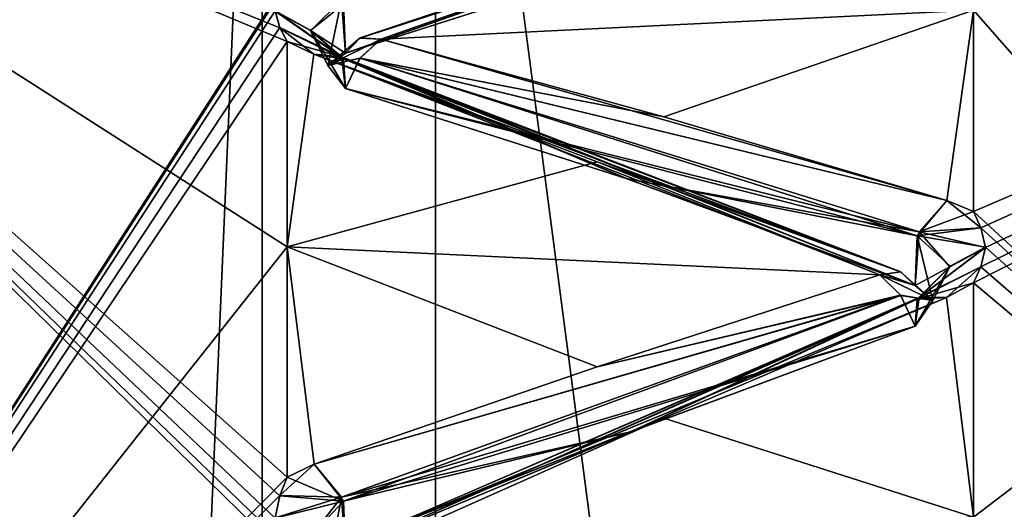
# Model space of a CAD drawing. Header units: inches. Extents: x -10 to 10, y -2.3 to 4.3.
# Tile 217 of 256: x -9.3882 to -9.2476, y 0.3787 to 0.4485. Entities that reach past the tile are written whole.
import ezdxf

# ---------------------------------------------------------------- set-up
doc = ezdxf.new("R2010")
doc.units = ezdxf.units.IN
doc.header["$LTSCALE"] = 65.185185
doc.header["$MEASUREMENT"] = 0
for name, color, linetype in [('8197', 7, 'CONTINUOUS'), ('8198', 7, 'CONTINUOUS'), ('8223', 7, 'CONTINUOUS'), ('8224', 7, 'CONTINUOUS'), ('8225', 7, 'CONTINUOUS'), ('8226', 7, 'CONTINUOUS'), ('8227', 7, 'CONTINUOUS'), ('8228', 7, 'CONTINUOUS'), ('8229', 7, 'CONTINUOUS'), ('8230', 7, 'CONTINUOUS'), ('8231', 7, 'CONTINUOUS'), ('8232', 7, 'CONTINUOUS'), ('8233', 7, 'CONTINUOUS'), ('8234', 7, 'CONTINUOUS'), ('8235', 7, 'CONTINUOUS'), ('8573', 7, 'CONTINUOUS'), ('8576', 7, 'CONTINUOUS'), ('8581', 7, 'CONTINUOUS'), ('9270', 7, 'CONTINUOUS'), ('9300', 7, 'CONTINUOUS'), ('9301', 7, 'CONTINUOUS'), ('9302', 7, 'CONTINUOUS'), ('9303', 7, 'CONTINUOUS'), ('9304', 7, 'CONTINUOUS'), ('9305', 7, 'CONTINUOUS'), ('9306', 7, 'CONTINUOUS'), ('9307', 7, 'CONTINUOUS'), ('9308', 7, 'CONTINUOUS'), ('9309', 7, 'CONTINUOUS'), ('9310', 7, 'CONTINUOUS'), ('9311', 7, 'CONTINUOUS'), ('9312', 7, 'CONTINUOUS'), ('9392', 7, 'CONTINUOUS'), ('9393', 7, 'CONTINUOUS'), ('9394', 7, 'CONTINUOUS'), ('9404', 7, 'CONTINUOUS'), ('9469', 7, 'CONTINUOUS'), ('9470', 7, 'CONTINUOUS')]:
    doc.layers.add(name, color=color, linetype=linetype)

msp = doc.modelspace()

# ---------------------------------------------------------------- linework, layer by layer
at = {"layer": '8197', "linetype": 'Continuous'}
for points in [[(-9.12095, 0.30072, 2.73069), (-9.12095, 0.47729, 2.38415), (-9.252, 0.32789, 2.70401), (-9.12095, 0.30072, 2.73069)], [(-9.252, 0.32789, 2.70401), (-9.12095, 0.47729, 2.38415), (-9.25096, 0.33077, 2.69967), (-9.252, 0.32789, 2.70401)], [(-9.25096, 0.33778, 2.68919), (-9.12095, 0.47729, 2.38415), (-9.252, 0.34069, 2.68486), (-9.25096, 0.33778, 2.68919)], [(-9.252, 0.34069, 2.68486), (-9.12095, 0.47729, 2.38415), (-9.252, 0.37753, 2.625), (-9.252, 0.34069, 2.68486)], [(-9.252, 0.37753, 2.625), (-9.12095, 0.47729, 2.38415), (-9.252, 0.41095, 2.56317), (-9.252, 0.37753, 2.625)], [(-9.252, 0.41095, 2.56317), (-9.12095, 0.47729, 2.38415), (-9.25096, 0.41324, 2.55849), (-9.252, 0.41095, 2.56317)], [(-9.25096, 0.41881, 2.54718), (-9.12095, 0.47729, 2.38415), (-9.252, 0.42114, 2.54251), (-9.25096, 0.41881, 2.54718)], [(-9.252, 0.42114, 2.54251), (-9.12095, 0.47729, 2.38415), (-9.252, 0.44985, 2.47835), (-9.252, 0.42114, 2.54251)], [(-9.25096, 0.33077, 2.69967), (-9.12095, 0.47729, 2.38415), (-9.25029, 0.33426, 2.69442), (-9.25096, 0.33077, 2.69967)], [(-9.25029, 0.33426, 2.69442), (-9.12095, 0.47729, 2.38415), (-9.25096, 0.33778, 2.68919), (-9.25029, 0.33426, 2.69442)], [(-9.25096, 0.41324, 2.55849), (-9.12095, 0.47729, 2.38415), (-9.25029, 0.41601, 2.55283), (-9.25096, 0.41324, 2.55849)], [(-9.25029, 0.41601, 2.55283), (-9.12095, 0.47729, 2.38415), (-9.25096, 0.41881, 2.54718), (-9.25029, 0.41601, 2.55283)]]:
    msp.add_3dface(points, dxfattribs=at)
at = {"layer": '8198', "linetype": 'Continuous'}
for points in [[(-9.12095, 0.47729, 1.61585), (-9.12095, 0.30072, 1.26931), (-9.252, 0.48231, 1.60912), (-9.12095, 0.47729, 1.61585)], [(-9.252, 0.48231, 1.60912), (-9.12095, 0.30072, 1.26931), (-9.25097, 0.48063, 1.60422), (-9.252, 0.48231, 1.60912)], [(-9.25097, 0.48063, 1.60422), (-9.12095, 0.30072, 1.26931), (-9.25029, 0.4786, 1.5983), (-9.25097, 0.48063, 1.60422)], [(-9.25029, 0.4786, 1.5983), (-9.12095, 0.30072, 1.26931), (-9.25096, 0.47658, 1.59228), (-9.25029, 0.4786, 1.5983)], [(-9.25096, 0.47658, 1.59228), (-9.12095, 0.30072, 1.26931), (-9.252, 0.47491, 1.58731), (-9.25096, 0.47658, 1.59228)], [(-9.252, 0.47491, 1.58731), (-9.12095, 0.30072, 1.26931), (-9.252, 0.44985, 1.52165), (-9.252, 0.47491, 1.58731)], [(-9.252, 0.44985, 1.52165), (-9.12095, 0.30072, 1.26931), (-9.252, 0.42114, 1.45749), (-9.252, 0.44985, 1.52165)], [(-9.252, 0.42114, 1.45749), (-9.12095, 0.30072, 1.26931), (-9.25097, 0.41883, 1.45285), (-9.252, 0.42114, 1.45749)], [(-9.25097, 0.41883, 1.45285), (-9.12095, 0.30072, 1.26931), (-9.25029, 0.41604, 1.44724), (-9.25097, 0.41883, 1.45285)], [(-9.25029, 0.41604, 1.44724), (-9.12095, 0.30072, 1.26931), (-9.25096, 0.41325, 1.44154), (-9.25029, 0.41604, 1.44724)], [(-9.25096, 0.41325, 1.44154), (-9.12095, 0.30072, 1.26931), (-9.252, 0.41095, 1.43683), (-9.25096, 0.41325, 1.44154)], [(-9.252, 0.41095, 1.43683), (-9.12095, 0.30072, 1.26931), (-9.252, 0.37753, 1.375), (-9.252, 0.41095, 1.43683)]]:
    msp.add_3dface(points, dxfattribs=at)
at = {"layer": '8223', "linetype": 'Continuous'}
msp.add_3dface([(-9.34169, 0.44373, 2.46872), (-9.30101, 0.45673, 2.43725), (-9.34223, 0.4513, 2.46748), (-9.34169, 0.44373, 2.46872)], dxfattribs=at)
at = {"layer": '8224', "linetype": 'Continuous'}
for points in [[(-9.25977, 0.47258, 2.41093), (-9.30101, 0.45673, 2.43725), (-9.34169, 0.44373, 2.46872), (-9.25977, 0.47258, 2.41093)], [(-9.25977, 0.47258, 2.41093), (-9.34169, 0.44373, 2.46872), (-9.33959, 0.4459, 2.47266), (-9.25977, 0.47258, 2.41093)], [(-9.25583, 0.47334, 2.41654), (-9.25977, 0.47258, 2.41093), (-9.33959, 0.4459, 2.47266), (-9.25583, 0.47334, 2.41654)], [(-9.29624, 0.45994, 2.44679), (-9.25583, 0.47334, 2.41654), (-9.33959, 0.4459, 2.47266), (-9.29624, 0.45994, 2.44679)], [(-9.33663, 0.44575, 2.47666), (-9.29624, 0.45994, 2.44679), (-9.33959, 0.4459, 2.47266), (-9.33663, 0.44575, 2.47666)]]:
    msp.add_3dface(points, dxfattribs=at)
at = {"layer": '8225', "linetype": 'Continuous'}
for points in [[(-9.34223, 0.4513, 2.46748), (-9.35171, 0.44977, 2.47831), (-9.34664, 0.44695, 2.47714), (-9.34223, 0.4513, 2.46748)], [(-9.34419, 0.44197, 2.47509), (-9.34223, 0.4513, 2.46748), (-9.34664, 0.44695, 2.47714), (-9.34419, 0.44197, 2.47509)], [(-9.34223, 0.4513, 2.46748), (-9.34419, 0.44197, 2.47509), (-9.34169, 0.44373, 2.46872), (-9.34223, 0.4513, 2.46748)]]:
    msp.add_3dface(points, dxfattribs=at)
at = {"layer": '8226', "linetype": 'Continuous'}
for points in [[(-9.33663, 0.44575, 2.47666), (-9.33959, 0.4459, 2.47266), (-9.34419, 0.44197, 2.47509), (-9.33663, 0.44575, 2.47666)], [(-9.34419, 0.44197, 2.47509), (-9.33959, 0.4459, 2.47266), (-9.34169, 0.44373, 2.46872), (-9.34419, 0.44197, 2.47509)], [(-9.33961, 0.44301, 2.4796), (-9.33663, 0.44575, 2.47666), (-9.34419, 0.44197, 2.47509), (-9.33961, 0.44301, 2.4796)], [(-9.34169, 0.4387, 2.48084), (-9.33961, 0.44301, 2.4796), (-9.34419, 0.44197, 2.47509), (-9.34169, 0.4387, 2.48084)]]:
    msp.add_3dface(points, dxfattribs=at)
at = {"layer": '8227', "linetype": 'Continuous'}
for points in [[(-9.35171, 0.44977, 2.47831), (-9.35104, 0.44737, 2.48415), (-9.34223, 0.44319, 2.48708), (-9.35171, 0.44977, 2.47831)], [(-9.35171, 0.44977, 2.47831), (-9.34223, 0.44319, 2.48708), (-9.34664, 0.44695, 2.47714), (-9.35171, 0.44977, 2.47831)], [(-9.35104, 0.44737, 2.48415), (-9.35, 0.44539, 2.48897), (-9.34223, 0.44319, 2.48708), (-9.35104, 0.44737, 2.48415)], [(-9.34169, 0.4387, 2.48084), (-9.34419, 0.44197, 2.47509), (-9.34664, 0.44695, 2.47714), (-9.34169, 0.4387, 2.48084)], [(-9.34223, 0.44319, 2.48708), (-9.34169, 0.4387, 2.48084), (-9.34664, 0.44695, 2.47714), (-9.34223, 0.44319, 2.48708)], [(-9.34619, 0.44359, 2.49269), (-9.34223, 0.44319, 2.48708), (-9.35, 0.44539, 2.48897), (-9.34619, 0.44359, 2.49269)]]:
    msp.add_3dface(points, dxfattribs=at)
at = {"layer": '8228', "linetype": 'Continuous'}
for points in [[(-9.29624, 0.43466, 2.50781), (-9.33663, 0.44575, 2.47666), (-9.33961, 0.44301, 2.4796), (-9.29624, 0.43466, 2.50781)], [(-9.25977, 0.41826, 2.5421), (-9.33961, 0.44301, 2.4796), (-9.34169, 0.4387, 2.48084), (-9.25977, 0.41826, 2.5421)], [(-9.25581, 0.42274, 2.5387), (-9.29624, 0.43466, 2.50781), (-9.33961, 0.44301, 2.4796), (-9.25581, 0.42274, 2.5387)], [(-9.25977, 0.41826, 2.5421), (-9.25581, 0.42274, 2.5387), (-9.33961, 0.44301, 2.4796), (-9.25977, 0.41826, 2.5421)], [(-9.25977, 0.41826, 2.5421), (-9.34169, 0.4387, 2.48084), (-9.3013, 0.42575, 2.51206), (-9.25977, 0.41826, 2.5421)], [(-9.26031, 0.41061, 2.54284), (-9.25977, 0.41826, 2.5421), (-9.3013, 0.42575, 2.51206), (-9.26031, 0.41061, 2.54284)]]:
    msp.add_3dface(points, dxfattribs=at)
at = {"layer": '8229', "linetype": 'Continuous'}
for points in [[(-9.26239, 0.41252, 2.5469), (-9.34223, 0.44319, 2.48708), (-9.34619, 0.44359, 2.49269), (-9.26239, 0.41252, 2.5469)], [(-9.26239, 0.41252, 2.5469), (-9.34619, 0.44359, 2.49269), (-9.30576, 0.42823, 2.52202), (-9.26239, 0.41252, 2.5469)], [(-9.26239, 0.41252, 2.5469), (-9.26031, 0.41061, 2.54284), (-9.34223, 0.44319, 2.48708), (-9.26239, 0.41252, 2.5469)], [(-9.34223, 0.44319, 2.48708), (-9.26031, 0.41061, 2.54284), (-9.3013, 0.42575, 2.51206), (-9.34223, 0.44319, 2.48708)], [(-9.34169, 0.4387, 2.48084), (-9.34223, 0.44319, 2.48708), (-9.3013, 0.42575, 2.51206), (-9.34169, 0.4387, 2.48084)], [(-9.26537, 0.41211, 2.5509), (-9.26239, 0.41252, 2.5469), (-9.30576, 0.42823, 2.52202), (-9.26537, 0.41211, 2.5509)]]:
    msp.add_3dface(points, dxfattribs=at)
at = {"layer": '8230', "linetype": 'Continuous'}
for points in [[(-9.252, 0.42114, 2.54251), (-9.25581, 0.42274, 2.5387), (-9.25977, 0.41826, 2.5421), (-9.252, 0.42114, 2.54251)], [(-9.25096, 0.41881, 2.54718), (-9.252, 0.42114, 2.54251), (-9.25977, 0.41826, 2.5421), (-9.25096, 0.41881, 2.54718)], [(-9.25977, 0.41826, 2.5421), (-9.26031, 0.41061, 2.54284), (-9.25536, 0.41327, 2.55148), (-9.25977, 0.41826, 2.5421)], [(-9.25029, 0.41601, 2.55283), (-9.25096, 0.41881, 2.54718), (-9.25977, 0.41826, 2.5421), (-9.25029, 0.41601, 2.55283)], [(-9.25029, 0.41601, 2.55283), (-9.25977, 0.41826, 2.5421), (-9.25536, 0.41327, 2.55148), (-9.25029, 0.41601, 2.55283)], [(-9.25781, 0.40844, 2.54909), (-9.25536, 0.41327, 2.55148), (-9.26031, 0.41061, 2.54284), (-9.25781, 0.40844, 2.54909)]]:
    msp.add_3dface(points, dxfattribs=at)
at = {"layer": '8231', "linetype": 'Continuous'}
for points in [[(-9.26537, 0.41211, 2.5509), (-9.26031, 0.41061, 2.54284), (-9.26239, 0.41252, 2.5469), (-9.26537, 0.41211, 2.5509)], [(-9.25781, 0.40844, 2.54909), (-9.26031, 0.41061, 2.54284), (-9.26537, 0.41211, 2.5509), (-9.25781, 0.40844, 2.54909)], [(-9.26241, 0.40921, 2.55364), (-9.25781, 0.40844, 2.54909), (-9.26537, 0.41211, 2.5509), (-9.26241, 0.40921, 2.55364)], [(-9.26031, 0.40481, 2.55461), (-9.25781, 0.40844, 2.54909), (-9.26241, 0.40921, 2.55364), (-9.26031, 0.40481, 2.55461)]]:
    msp.add_3dface(points, dxfattribs=at)
at = {"layer": '8232', "linetype": 'Continuous'}
for points in [[(-9.25096, 0.41324, 2.55849), (-9.25029, 0.41601, 2.55283), (-9.25977, 0.40887, 2.56112), (-9.25096, 0.41324, 2.55849)], [(-9.25029, 0.41601, 2.55283), (-9.25536, 0.41327, 2.55148), (-9.25977, 0.40887, 2.56112), (-9.25029, 0.41601, 2.55283)], [(-9.25536, 0.41327, 2.55148), (-9.25781, 0.40844, 2.54909), (-9.25977, 0.40887, 2.56112), (-9.25536, 0.41327, 2.55148)], [(-9.25583, 0.40889, 2.56678), (-9.25096, 0.41324, 2.55849), (-9.25977, 0.40887, 2.56112), (-9.25583, 0.40889, 2.56678)], [(-9.252, 0.41095, 2.56317), (-9.25096, 0.41324, 2.55849), (-9.25583, 0.40889, 2.56678), (-9.252, 0.41095, 2.56317)], [(-9.25781, 0.40844, 2.54909), (-9.26031, 0.40481, 2.55461), (-9.25977, 0.40887, 2.56112), (-9.25781, 0.40844, 2.54909)]]:
    msp.add_3dface(points, dxfattribs=at)
at = {"layer": '8233', "linetype": 'Continuous'}
for points in [[(-9.26241, 0.40921, 2.55364), (-9.26537, 0.41211, 2.5509), (-9.30576, 0.39901, 2.58126), (-9.26241, 0.40921, 2.55364)], [(-9.26241, 0.40921, 2.55364), (-9.30576, 0.39901, 2.58126), (-9.34617, 0.38511, 2.61128), (-9.26241, 0.40921, 2.55364)], [(-9.26241, 0.40921, 2.55364), (-9.34617, 0.38511, 2.61128), (-9.34223, 0.38039, 2.61441), (-9.26241, 0.40921, 2.55364)], [(-9.26031, 0.40481, 2.55461), (-9.26241, 0.40921, 2.55364), (-9.34223, 0.38039, 2.61441), (-9.26031, 0.40481, 2.55461)], [(-9.301, 0.38972, 2.58514), (-9.26031, 0.40481, 2.55461), (-9.34223, 0.38039, 2.61441), (-9.301, 0.38972, 2.58514)], [(-9.34169, 0.37272, 2.61464), (-9.301, 0.38972, 2.58514), (-9.34223, 0.38039, 2.61441), (-9.34169, 0.37272, 2.61464)]]:
    msp.add_3dface(points, dxfattribs=at)
at = {"layer": '8234', "linetype": 'Continuous'}
for points in [[(-9.25977, 0.40887, 2.56112), (-9.301, 0.38972, 2.58514), (-9.34169, 0.37272, 2.61464), (-9.25977, 0.40887, 2.56112)], [(-9.25977, 0.40887, 2.56112), (-9.34169, 0.37272, 2.61464), (-9.33959, 0.37436, 2.61884), (-9.25977, 0.40887, 2.56112)], [(-9.25583, 0.40889, 2.56678), (-9.25977, 0.40887, 2.56112), (-9.33959, 0.37436, 2.61884), (-9.25583, 0.40889, 2.56678)], [(-9.29624, 0.39166, 2.59502), (-9.25583, 0.40889, 2.56678), (-9.33959, 0.37436, 2.61884), (-9.29624, 0.39166, 2.59502)], [(-9.25977, 0.40887, 2.56112), (-9.26031, 0.40481, 2.55461), (-9.301, 0.38972, 2.58514), (-9.25977, 0.40887, 2.56112)], [(-9.33663, 0.37369, 2.62278), (-9.29624, 0.39166, 2.59502), (-9.33959, 0.37436, 2.61884), (-9.33663, 0.37369, 2.62278)]]:
    msp.add_3dface(points, dxfattribs=at)
at = {"layer": '8235', "linetype": 'Continuous'}
for points in [[(-9.35104, 0.38063, 2.6195), (-9.34617, 0.38511, 2.61128), (-9.35, 0.38324, 2.615), (-9.35104, 0.38063, 2.6195)], [(-9.34617, 0.38511, 2.61128), (-9.35104, 0.38063, 2.6195), (-9.34223, 0.38039, 2.61441), (-9.34617, 0.38511, 2.61128)], [(-9.35104, 0.38063, 2.6195), (-9.35171, 0.37746, 2.62495), (-9.34223, 0.38039, 2.61441), (-9.35104, 0.38063, 2.6195)], [(-9.34223, 0.38039, 2.61441), (-9.35171, 0.37746, 2.62495), (-9.34664, 0.37481, 2.62342), (-9.34223, 0.38039, 2.61441)], [(-9.34419, 0.37014, 2.62073), (-9.34223, 0.38039, 2.61441), (-9.34664, 0.37481, 2.62342), (-9.34419, 0.37014, 2.62073)], [(-9.34223, 0.38039, 2.61441), (-9.34419, 0.37014, 2.62073), (-9.34169, 0.37272, 2.61464), (-9.34223, 0.38039, 2.61441)]]:
    msp.add_3dface(points, dxfattribs=at)
at = {"layer": '8573', "linetype": 'Continuous'}
for points in [[(-9.35171, 0.37742, 1.37498), (-9.35103, 0.3743, 1.36955), (-9.48105, 0.49988, 1.694), (-9.35171, 0.37742, 1.37498)], [(-9.35104, 0.38061, 1.38047), (-9.35171, 0.37742, 1.37498), (-9.48105, 0.49988, 1.694), (-9.35104, 0.38061, 1.38047)], [(-9.35103, 0.3743, 1.36955), (-9.35, 0.37173, 1.36505), (-9.48105, 0.49988, 1.694), (-9.35103, 0.3743, 1.36955)], [(-9.48105, 0.49988, 1.694), (-9.35, 0.37173, 1.36505), (-9.48105, 0.34635, 1.33665), (-9.48105, 0.49988, 1.694)], [(-9.35, 0.38324, 1.385), (-9.35104, 0.38061, 1.38047), (-9.48105, 0.49988, 1.694), (-9.35, 0.38324, 1.385)], [(-9.35, 0.41609, 1.44714), (-9.35, 0.38324, 1.385), (-9.48105, 0.49988, 1.694), (-9.35, 0.41609, 1.44714)], [(-9.35171, 0.44974, 1.52161), (-9.35103, 0.44736, 1.51582), (-9.48105, 0.49988, 1.694), (-9.35171, 0.44974, 1.52161)], [(-9.35103, 0.44736, 1.51582), (-9.35, 0.44539, 1.51103), (-9.48105, 0.49988, 1.694), (-9.35103, 0.44736, 1.51582)], [(-9.35, 0.44539, 1.51103), (-9.35, 0.41609, 1.44714), (-9.48105, 0.49988, 1.694), (-9.35, 0.44539, 1.51103)]]:
    msp.add_3dface(points, dxfattribs=at)
at = {"layer": '8576', "linetype": 'Continuous'}
for points in [[(-9.35355, -1.955, 13.83966), (-9.46175, -1.955, 13.67777), (-9.35356, 0.545, 13.83965), (-9.35355, -1.955, 13.83966)], [(-9.35356, 0.545, 13.83965), (-9.46175, -1.955, 13.67777), (-9.46175, 0.545, 13.67776), (-9.35356, 0.545, 13.83965)], [(-9.19167, 0.545, 13.94785), (-9.35355, -1.955, 13.83966), (-9.35356, 0.545, 13.83965), (-9.19167, 0.545, 13.94785)], [(-9.19165, -1.955, 13.94786), (-9.35355, -1.955, 13.83966), (-9.19167, 0.545, 13.94785), (-9.19165, -1.955, 13.94786)]]:
    msp.add_3dface(points, dxfattribs=at)
at = {"layer": '8581', "linetype": 'Continuous'}
for points in [[(-9.56879, -1.955, 13.81493), (-9.32884, -1.955, 14.05488), (-9.56878, 0.545, 13.81495), (-9.56879, -1.955, 13.81493)], [(-9.56878, 0.545, 13.81495), (-9.32884, -1.955, 14.05488), (-9.32883, 0.545, 14.05489), (-9.56878, 0.545, 13.81495)], [(-9.32884, -1.955, 14.05488), (-9, -1.955, 14.1431), (-9.32883, 0.545, 14.05489), (-9.32884, -1.955, 14.05488)], [(-9.32883, 0.545, 14.05489), (-9, -1.955, 14.1431), (-9, 0.545, 14.1431), (-9.32883, 0.545, 14.05489)]]:
    msp.add_3dface(points, dxfattribs=at)
at = {"layer": '9270', "linetype": 'Continuous'}
for points in [[(-9.48105, 0.44963, 2.46065), (-9.48105, 0.25077, 2.79491), (-9.35, 0.45421, 2.46769), (-9.48105, 0.44963, 2.46065)], [(-9.35, 0.45421, 2.46769), (-9.48105, 0.25077, 2.79491), (-9.35104, 0.4522, 2.4725), (-9.35, 0.45421, 2.46769)], [(-9.35104, 0.4522, 2.4725), (-9.48105, 0.25077, 2.79491), (-9.35171, 0.44977, 2.47831), (-9.35104, 0.4522, 2.4725)], [(-9.35171, 0.44977, 2.47831), (-9.48105, 0.25077, 2.79491), (-9.35104, 0.44737, 2.48415), (-9.35171, 0.44977, 2.47831)], [(-9.35104, 0.44737, 2.48415), (-9.48105, 0.25077, 2.79491), (-9.35, 0.44539, 2.48897), (-9.35104, 0.44737, 2.48415)], [(-9.35, 0.44539, 2.48897), (-9.48105, 0.25077, 2.79491), (-9.35, 0.41609, 2.55286), (-9.35, 0.44539, 2.48897)], [(-9.35, 0.41609, 2.55286), (-9.48105, 0.25077, 2.79491), (-9.35, 0.38324, 2.615), (-9.35, 0.41609, 2.55286)], [(-9.35, 0.38324, 2.615), (-9.48105, 0.25077, 2.79491), (-9.35104, 0.38063, 2.6195), (-9.35, 0.38324, 2.615)], [(-9.35104, 0.38063, 2.6195), (-9.48105, 0.25077, 2.79491), (-9.35171, 0.37746, 2.62495), (-9.35104, 0.38063, 2.6195)]]:
    msp.add_3dface(points, dxfattribs=at)
at = {"layer": '9300', "linetype": 'Continuous'}
msp.add_3dface([(-9.30082, 0.45678, 1.56289), (-9.34169, 0.44373, 1.53128), (-9.34195, 0.45074, 1.53234), (-9.30082, 0.45678, 1.56289)], dxfattribs=at)
at = {"layer": '9301', "linetype": 'Continuous'}
for points in [[(-9.25583, 0.47334, 1.58346), (-9.29624, 0.45994, 1.55321), (-9.33961, 0.44589, 1.52736), (-9.25583, 0.47334, 1.58346)], [(-9.26005, 0.47228, 1.58957), (-9.25583, 0.47334, 1.58346), (-9.33961, 0.44589, 1.52736), (-9.26005, 0.47228, 1.58957)], [(-9.30082, 0.45678, 1.56289), (-9.26005, 0.47228, 1.58957), (-9.34169, 0.44373, 1.53128), (-9.30082, 0.45678, 1.56289)], [(-9.34169, 0.44373, 1.53128), (-9.26005, 0.47228, 1.58957), (-9.33961, 0.44589, 1.52736), (-9.34169, 0.44373, 1.53128)], [(-9.29624, 0.45994, 1.55321), (-9.33663, 0.44575, 1.52334), (-9.33961, 0.44589, 1.52736), (-9.29624, 0.45994, 1.55321)]]:
    msp.add_3dface(points, dxfattribs=at)
at = {"layer": '9302', "linetype": 'Continuous'}
for points in [[(-9.34669, 0.44697, 1.52278), (-9.35171, 0.44974, 1.52161), (-9.34195, 0.45074, 1.53234), (-9.34669, 0.44697, 1.52278)], [(-9.34169, 0.44373, 1.53128), (-9.34669, 0.44697, 1.52278), (-9.34195, 0.45074, 1.53234), (-9.34169, 0.44373, 1.53128)], [(-9.34169, 0.44373, 1.53128), (-9.34419, 0.44195, 1.52487), (-9.34669, 0.44697, 1.52278), (-9.34169, 0.44373, 1.53128)]]:
    msp.add_3dface(points, dxfattribs=at)
at = {"layer": '9303', "linetype": 'Continuous'}
for points in [[(-9.33961, 0.44589, 1.52736), (-9.33663, 0.44575, 1.52334), (-9.34419, 0.44195, 1.52487), (-9.33961, 0.44589, 1.52736)], [(-9.34169, 0.44373, 1.53128), (-9.33961, 0.44589, 1.52736), (-9.34419, 0.44195, 1.52487), (-9.34169, 0.44373, 1.53128)], [(-9.33663, 0.44575, 1.52334), (-9.33959, 0.44303, 1.52042), (-9.34419, 0.44195, 1.52487), (-9.33663, 0.44575, 1.52334)], [(-9.34419, 0.44195, 1.52487), (-9.33959, 0.44303, 1.52042), (-9.34169, 0.4387, 1.51916), (-9.34419, 0.44195, 1.52487)]]:
    msp.add_3dface(points, dxfattribs=at)
at = {"layer": '9304', "linetype": 'Continuous'}
for points in [[(-9.35171, 0.44974, 1.52161), (-9.34669, 0.44697, 1.52278), (-9.34195, 0.44292, 1.51344), (-9.35171, 0.44974, 1.52161)], [(-9.35103, 0.44736, 1.51582), (-9.35171, 0.44974, 1.52161), (-9.34195, 0.44292, 1.51344), (-9.35103, 0.44736, 1.51582)], [(-9.35, 0.44539, 1.51103), (-9.35103, 0.44736, 1.51582), (-9.34619, 0.44359, 1.50731), (-9.35, 0.44539, 1.51103)], [(-9.34619, 0.44359, 1.50731), (-9.35103, 0.44736, 1.51582), (-9.34195, 0.44292, 1.51344), (-9.34619, 0.44359, 1.50731)], [(-9.34669, 0.44697, 1.52278), (-9.34419, 0.44195, 1.52487), (-9.34195, 0.44292, 1.51344), (-9.34669, 0.44697, 1.52278)], [(-9.34419, 0.44195, 1.52487), (-9.34169, 0.4387, 1.51916), (-9.34195, 0.44292, 1.51344), (-9.34419, 0.44195, 1.52487)]]:
    msp.add_3dface(points, dxfattribs=at)
at = {"layer": '9305', "linetype": 'Continuous'}
for points in [[(-9.33663, 0.44575, 1.52334), (-9.29624, 0.43466, 1.49219), (-9.33959, 0.44303, 1.52042), (-9.33663, 0.44575, 1.52334)], [(-9.26005, 0.41769, 1.45776), (-9.34169, 0.4387, 1.51916), (-9.33959, 0.44303, 1.52042), (-9.26005, 0.41769, 1.45776)], [(-9.25581, 0.42274, 1.4613), (-9.26005, 0.41769, 1.45776), (-9.33959, 0.44303, 1.52042), (-9.25581, 0.42274, 1.4613)], [(-9.29624, 0.43466, 1.49219), (-9.25581, 0.42274, 1.4613), (-9.33959, 0.44303, 1.52042), (-9.29624, 0.43466, 1.49219)], [(-9.34169, 0.4387, 1.51916), (-9.26005, 0.41769, 1.45776), (-9.30174, 0.4259, 1.48828), (-9.34169, 0.4387, 1.51916)], [(-9.26005, 0.41769, 1.45776), (-9.26031, 0.41061, 1.45716), (-9.30174, 0.4259, 1.48828), (-9.26005, 0.41769, 1.45776)]]:
    msp.add_3dface(points, dxfattribs=at)
at = {"layer": '9306', "linetype": 'Continuous'}
for points in [[(-9.26241, 0.41252, 1.45308), (-9.34619, 0.44359, 1.50731), (-9.34195, 0.44292, 1.51344), (-9.26241, 0.41252, 1.45308)], [(-9.34619, 0.44359, 1.50731), (-9.26241, 0.41252, 1.45308), (-9.30576, 0.42823, 1.47798), (-9.34619, 0.44359, 1.50731)], [(-9.26031, 0.41061, 1.45716), (-9.26241, 0.41252, 1.45308), (-9.34195, 0.44292, 1.51344), (-9.26031, 0.41061, 1.45716)], [(-9.26031, 0.41061, 1.45716), (-9.34195, 0.44292, 1.51344), (-9.30174, 0.4259, 1.48828), (-9.26031, 0.41061, 1.45716)], [(-9.34195, 0.44292, 1.51344), (-9.34169, 0.4387, 1.51916), (-9.30174, 0.4259, 1.48828), (-9.34195, 0.44292, 1.51344)], [(-9.26241, 0.41252, 1.45308), (-9.26537, 0.41211, 1.4491), (-9.30576, 0.42823, 1.47798), (-9.26241, 0.41252, 1.45308)]]:
    msp.add_3dface(points, dxfattribs=at)
at = {"layer": '9307', "linetype": 'Continuous'}
for points in [[(-9.25581, 0.42274, 1.4613), (-9.25097, 0.41883, 1.45285), (-9.26005, 0.41769, 1.45776), (-9.25581, 0.42274, 1.4613)], [(-9.252, 0.42114, 1.45749), (-9.25097, 0.41883, 1.45285), (-9.25581, 0.42274, 1.4613), (-9.252, 0.42114, 1.45749)], [(-9.25781, 0.40846, 1.45095), (-9.26031, 0.41061, 1.45716), (-9.26005, 0.41769, 1.45776), (-9.25781, 0.40846, 1.45095)], [(-9.25097, 0.41883, 1.45285), (-9.25029, 0.41604, 1.44724), (-9.26005, 0.41769, 1.45776), (-9.25097, 0.41883, 1.45285)], [(-9.25029, 0.41604, 1.44724), (-9.25531, 0.41334, 1.44855), (-9.26005, 0.41769, 1.45776), (-9.25029, 0.41604, 1.44724)], [(-9.25531, 0.41334, 1.44855), (-9.25781, 0.40846, 1.45095), (-9.26005, 0.41769, 1.45776), (-9.25531, 0.41334, 1.44855)]]:
    msp.add_3dface(points, dxfattribs=at)
at = {"layer": '9308', "linetype": 'Continuous'}
for points in [[(-9.25781, 0.40846, 1.45095), (-9.26537, 0.41211, 1.4491), (-9.26241, 0.41252, 1.45308), (-9.25781, 0.40846, 1.45095)], [(-9.25781, 0.40846, 1.45095), (-9.26239, 0.40918, 1.44635), (-9.26537, 0.41211, 1.4491), (-9.25781, 0.40846, 1.45095)], [(-9.26031, 0.41061, 1.45716), (-9.25781, 0.40846, 1.45095), (-9.26241, 0.41252, 1.45308), (-9.26031, 0.41061, 1.45716)], [(-9.25781, 0.40846, 1.45095), (-9.26031, 0.40481, 1.44539), (-9.26239, 0.40918, 1.44635), (-9.25781, 0.40846, 1.45095)]]:
    msp.add_3dface(points, dxfattribs=at)
at = {"layer": '9309', "linetype": 'Continuous'}
for points in [[(-9.25029, 0.41604, 1.44724), (-9.25096, 0.41325, 1.44154), (-9.26005, 0.40864, 1.43941), (-9.25029, 0.41604, 1.44724)], [(-9.25531, 0.41334, 1.44855), (-9.25029, 0.41604, 1.44724), (-9.26005, 0.40864, 1.43941), (-9.25531, 0.41334, 1.44855)], [(-9.25781, 0.40846, 1.45095), (-9.25531, 0.41334, 1.44855), (-9.26031, 0.40481, 1.44539), (-9.25781, 0.40846, 1.45095)], [(-9.26031, 0.40481, 1.44539), (-9.25531, 0.41334, 1.44855), (-9.26005, 0.40864, 1.43941), (-9.26031, 0.40481, 1.44539)], [(-9.25096, 0.41325, 1.44154), (-9.252, 0.41095, 1.43683), (-9.26005, 0.40864, 1.43941), (-9.25096, 0.41325, 1.44154)], [(-9.252, 0.41095, 1.43683), (-9.25583, 0.40889, 1.43322), (-9.26005, 0.40864, 1.43941), (-9.252, 0.41095, 1.43683)]]:
    msp.add_3dface(points, dxfattribs=at)
at = {"layer": '9310', "linetype": 'Continuous'}
for points in [[(-9.26537, 0.41211, 1.4491), (-9.26239, 0.40918, 1.44635), (-9.30576, 0.39901, 1.41874), (-9.26537, 0.41211, 1.4491)], [(-9.34195, 0.37981, 1.38549), (-9.34617, 0.38511, 1.38872), (-9.26239, 0.40918, 1.44635), (-9.34195, 0.37981, 1.38549)], [(-9.26239, 0.40918, 1.44635), (-9.34617, 0.38511, 1.38872), (-9.30576, 0.39901, 1.41874), (-9.26239, 0.40918, 1.44635)], [(-9.26031, 0.40481, 1.44539), (-9.34195, 0.37981, 1.38549), (-9.26239, 0.40918, 1.44635), (-9.26031, 0.40481, 1.44539)], [(-9.26031, 0.40481, 1.44539), (-9.30081, 0.38979, 1.415), (-9.34195, 0.37981, 1.38549), (-9.26031, 0.40481, 1.44539)], [(-9.30081, 0.38979, 1.415), (-9.34169, 0.37272, 1.38536), (-9.34195, 0.37981, 1.38549), (-9.30081, 0.38979, 1.415)]]:
    msp.add_3dface(points, dxfattribs=at)
at = {"layer": '9311', "linetype": 'Continuous'}
for points in [[(-9.30081, 0.38979, 1.415), (-9.26005, 0.40864, 1.43941), (-9.34169, 0.37272, 1.38536), (-9.30081, 0.38979, 1.415)], [(-9.34169, 0.37272, 1.38536), (-9.26005, 0.40864, 1.43941), (-9.33961, 0.37435, 1.38118), (-9.34169, 0.37272, 1.38536)], [(-9.25583, 0.40889, 1.43322), (-9.29624, 0.39166, 1.40498), (-9.33961, 0.37435, 1.38118), (-9.25583, 0.40889, 1.43322)], [(-9.26005, 0.40864, 1.43941), (-9.25583, 0.40889, 1.43322), (-9.33961, 0.37435, 1.38118), (-9.26005, 0.40864, 1.43941)], [(-9.26031, 0.40481, 1.44539), (-9.26005, 0.40864, 1.43941), (-9.30081, 0.38979, 1.415), (-9.26031, 0.40481, 1.44539)], [(-9.29624, 0.39166, 1.40498), (-9.33663, 0.37369, 1.37722), (-9.33961, 0.37435, 1.38118), (-9.29624, 0.39166, 1.40498)]]:
    msp.add_3dface(points, dxfattribs=at)
at = {"layer": '9312', "linetype": 'Continuous'}
for points in [[(-9.34617, 0.38511, 1.38872), (-9.34195, 0.37981, 1.38549), (-9.35, 0.38324, 1.385), (-9.34617, 0.38511, 1.38872)], [(-9.35, 0.38324, 1.385), (-9.34195, 0.37981, 1.38549), (-9.35104, 0.38061, 1.38047), (-9.35, 0.38324, 1.385)], [(-9.34195, 0.37981, 1.38549), (-9.35171, 0.37742, 1.37498), (-9.35104, 0.38061, 1.38047), (-9.34195, 0.37981, 1.38549)], [(-9.34669, 0.37483, 1.3765), (-9.35171, 0.37742, 1.37498), (-9.34195, 0.37981, 1.38549), (-9.34669, 0.37483, 1.3765)], [(-9.34169, 0.37272, 1.38536), (-9.34669, 0.37483, 1.3765), (-9.34195, 0.37981, 1.38549), (-9.34169, 0.37272, 1.38536)]]:
    msp.add_3dface(points, dxfattribs=at)
at = {"layer": '9392', "linetype": 'Continuous'}
for points in [[(-9.252, 0.37753, 1.375), (-9.25583, 0.40889, 1.43322), (-9.252, 0.41095, 1.43683), (-9.252, 0.37753, 1.375)], [(-9.25583, 0.40889, 1.43322), (-9.252, 0.37753, 1.375), (-9.29624, 0.39166, 1.40498), (-9.25583, 0.40889, 1.43322)], [(-9.29624, 0.39166, 1.40498), (-9.252, 0.37753, 1.375), (-9.33663, 0.37369, 1.37722), (-9.29624, 0.39166, 1.40498)]]:
    msp.add_3dface(points, dxfattribs=at)
at = {"layer": '9393', "linetype": 'Continuous'}
for points in [[(-9.35, 0.44539, 1.51103), (-9.34619, 0.44359, 1.50731), (-9.35, 0.41609, 1.44714), (-9.35, 0.44539, 1.51103)], [(-9.34619, 0.44359, 1.50731), (-9.26537, 0.41211, 1.4491), (-9.35, 0.41609, 1.44714), (-9.34619, 0.44359, 1.50731)], [(-9.26537, 0.41211, 1.4491), (-9.34619, 0.44359, 1.50731), (-9.30576, 0.42823, 1.47798), (-9.26537, 0.41211, 1.4491)], [(-9.30576, 0.39901, 1.41874), (-9.34617, 0.38511, 1.38872), (-9.35, 0.41609, 1.44714), (-9.30576, 0.39901, 1.41874)], [(-9.34617, 0.38511, 1.38872), (-9.35, 0.38324, 1.385), (-9.35, 0.41609, 1.44714), (-9.34617, 0.38511, 1.38872)], [(-9.26537, 0.41211, 1.4491), (-9.30576, 0.39901, 1.41874), (-9.35, 0.41609, 1.44714), (-9.26537, 0.41211, 1.4491)]]:
    msp.add_3dface(points, dxfattribs=at)
at = {"layer": '9394', "linetype": 'Continuous'}
for points in [[(-9.29624, 0.45994, 1.55321), (-9.252, 0.44985, 1.52165), (-9.33663, 0.44575, 1.52334), (-9.29624, 0.45994, 1.55321)], [(-9.252, 0.44985, 1.52165), (-9.25581, 0.42274, 1.4613), (-9.33663, 0.44575, 1.52334), (-9.252, 0.44985, 1.52165)], [(-9.252, 0.44985, 1.52165), (-9.252, 0.42114, 1.45749), (-9.25581, 0.42274, 1.4613), (-9.252, 0.44985, 1.52165)], [(-9.33663, 0.44575, 1.52334), (-9.25581, 0.42274, 1.4613), (-9.29624, 0.43466, 1.49219), (-9.33663, 0.44575, 1.52334)]]:
    msp.add_3dface(points, dxfattribs=at)
at = {"layer": '9404', "linetype": 'Continuous'}
for points in [[(-9.35, 0.41609, 2.55286), (-9.34619, 0.44359, 2.49269), (-9.35, 0.44539, 2.48897), (-9.35, 0.41609, 2.55286)], [(-9.34619, 0.44359, 2.49269), (-9.35, 0.41609, 2.55286), (-9.30576, 0.42823, 2.52202), (-9.34619, 0.44359, 2.49269)], [(-9.35, 0.41609, 2.55286), (-9.26537, 0.41211, 2.5509), (-9.30576, 0.42823, 2.52202), (-9.35, 0.41609, 2.55286)], [(-9.26537, 0.41211, 2.5509), (-9.35, 0.41609, 2.55286), (-9.30576, 0.39901, 2.58126), (-9.26537, 0.41211, 2.5509)], [(-9.30576, 0.39901, 2.58126), (-9.35, 0.41609, 2.55286), (-9.34617, 0.38511, 2.61128), (-9.30576, 0.39901, 2.58126)], [(-9.34617, 0.38511, 2.61128), (-9.35, 0.41609, 2.55286), (-9.35, 0.38324, 2.615), (-9.34617, 0.38511, 2.61128)]]:
    msp.add_3dface(points, dxfattribs=at)
at = {"layer": '9469', "linetype": 'Continuous'}
for points in [[(-9.252, 0.37753, 2.625), (-9.252, 0.41095, 2.56317), (-9.25583, 0.40889, 2.56678), (-9.252, 0.37753, 2.625)], [(-9.252, 0.37753, 2.625), (-9.25583, 0.40889, 2.56678), (-9.29624, 0.39166, 2.59502), (-9.252, 0.37753, 2.625)], [(-9.33663, 0.37369, 2.62278), (-9.252, 0.37753, 2.625), (-9.29624, 0.39166, 2.59502), (-9.33663, 0.37369, 2.62278)]]:
    msp.add_3dface(points, dxfattribs=at)
at = {"layer": '9470', "linetype": 'Continuous'}
for points in [[(-9.33663, 0.44575, 2.47666), (-9.252, 0.44985, 2.47835), (-9.29624, 0.45994, 2.44679), (-9.33663, 0.44575, 2.47666)], [(-9.29624, 0.43466, 2.50781), (-9.252, 0.44985, 2.47835), (-9.33663, 0.44575, 2.47666), (-9.29624, 0.43466, 2.50781)], [(-9.25581, 0.42274, 2.5387), (-9.252, 0.44985, 2.47835), (-9.29624, 0.43466, 2.50781), (-9.25581, 0.42274, 2.5387)], [(-9.252, 0.42114, 2.54251), (-9.252, 0.44985, 2.47835), (-9.25581, 0.42274, 2.5387), (-9.252, 0.42114, 2.54251)]]:
    msp.add_3dface(points, dxfattribs=at)

doc.saveas('drawing.dxf')
